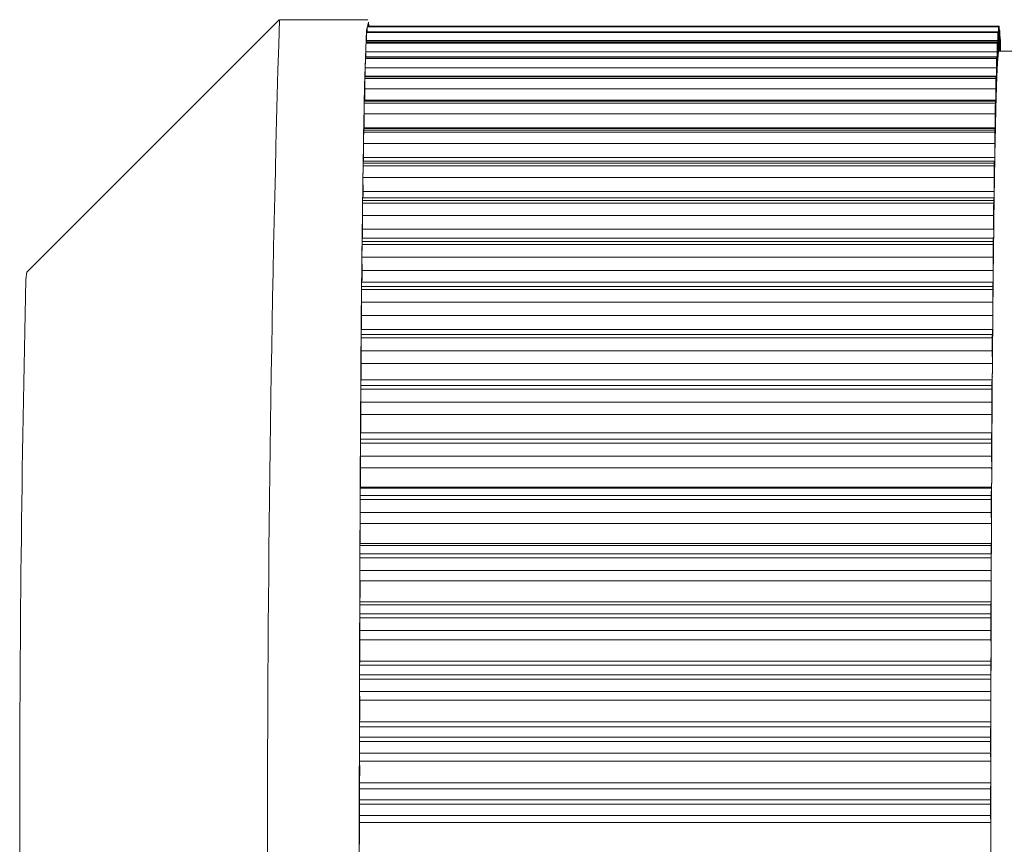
# Model space of a CAD drawing. Header units: millimetres. Extents: x -219 to 1361, y -849 to 661.
# Tile 14 of 73: x -143 to -135, y -733 to -727. Entities that reach past the tile are written whole.
import ezdxf

# ---------------------------------------------------------------- set-up
doc = ezdxf.new("R2010")
doc.units = ezdxf.units.MM

msp = doc.modelspace()

# ---------------------------------------------------------------- linework, layer by layer
at = {"color": 7, "linetype": 'Continuous', "lineweight": 15}
for p, q in [((-140.5564, -726.7062), (-142.5561, -728.7061)), ((-139.8558, -726.7059), (-140.5557, -726.7059)), ((-139.8643, -726.808), (-134.8645, -726.808)), ((-139.8639, -726.8037), (-139.8638, -726.803)), ((-134.8642, -726.8037), (-139.8639, -726.8037)), ((-134.8641, -726.803), (-139.8638, -726.803)), ((-139.8591, -726.7637), (-134.8593, -726.7637)), ((-134.8589, -726.762), (-139.8587, -726.762)), ((-139.8587, -726.7621), (-139.8587, -726.762)), ((-134.859, -726.7621), (-139.8587, -726.7621)), ((-134.8541, -726.7585), (-139.8539, -726.7585)), ((-134.8602, -726.8212), (-134.8607, -726.9214)), ((-134.8574, -726.9067), (-134.858, -726.8113)), ((-134.8551, -726.8091), (-134.8556, -726.9054)), ((-134.849, -726.7919), (-134.853, -726.7919)), ((-134.8523, -726.9153), (-134.8529, -726.8158)), ((-139.8694, -726.8911), (-134.8697, -726.8911)), ((-134.8693, -726.8842), (-139.8691, -726.8842)), ((-134.8691, -726.8821), (-139.8689, -726.8821)), ((-139.8651, -726.872), (-139.8651, -726.8821)), ((-134.8654, -726.872), (-139.8651, -726.872)), ((-134.8654, -726.872), (-134.8658, -726.9757)), ((-134.8625, -726.9364), (-134.8632, -726.8457)), ((-134.8499, -726.8359), (-134.8505, -726.9275)), ((-134.8473, -726.9558), (-134.8477, -726.859)), ((-134.8439, -726.8636), (-134.8477, -726.8636)), ((-134.8448, -726.9012), (-134.8452, -726.9558)), ((-139.8702, -726.9613), (-139.8703, -726.9991)), ((-134.8705, -726.9613), (-139.8702, -726.9613)), ((-134.8705, -726.9613), (-134.8708, -727.0676)), ((-134.8676, -727.0041), (-134.8683, -726.9186)), ((-134.5672, -726.9558), (-134.856, -726.9558)), ((-134.8425, -726.9558), (-134.8426, -726.9408)), ((-139.8745, -727.0126), (-134.8747, -727.0126)), ((-134.8744, -727.003), (-139.8741, -727.003)), ((-134.8741, -726.9991), (-139.8738, -726.9991)), ((-134.8726, -727.1094), (-134.8734, -727.0297)), ((-139.8752, -727.0885), (-139.8753, -727.1531)), ((-134.8755, -727.0885), (-139.8752, -727.0885)), ((-134.8755, -727.0885), (-134.8757, -727.1968)), ((-139.8794, -727.1715), (-134.8797, -727.1715)), ((-134.8794, -727.1594), (-139.8791, -727.1594)), ((-134.879, -727.1531), (-139.8787, -727.1531)), ((-134.8774, -727.2517), (-134.8783, -727.1783)), ((-139.8801, -727.2527), (-139.8802, -727.3431)), ((-134.8804, -727.2527), (-139.8801, -727.2527)), ((-134.8804, -727.2527), (-134.8805, -727.3625)), ((-139.8842, -727.3671), (-134.8845, -727.3671)), ((-134.8842, -727.3526), (-139.8839, -727.3526)), ((-134.8837, -727.3431), (-139.8835, -727.3431)), ((-134.8822, -727.43), (-134.8831, -727.3634)), ((-139.8848, -727.4531), (-139.8849, -727.5636)), ((-134.8851, -727.4531), (-139.8848, -727.4531)), ((-134.8851, -727.4531), (-134.8851, -727.5636)), ((-139.8889, -727.5981), (-134.8891, -727.5981)), ((-134.8888, -727.5811), (-139.8885, -727.5811)), ((-134.8883, -727.5682), (-139.888, -727.5682)), ((-139.8849, -727.5636), (-139.8849, -727.5682)), ((-134.8851, -727.5636), (-139.8849, -727.5636)), ((-134.8868, -727.6434), (-134.8877, -727.5839)), ((-139.8894, -727.6882), (-139.8893, -727.7988)), ((-134.8897, -727.6882), (-139.8894, -727.6882)), ((-134.8897, -727.6882), (-134.8896, -727.7988)), ((-134.8933, -727.8438), (-139.893, -727.8438)), ((-134.8927, -727.8267), (-139.8924, -727.8267)), ((-134.8896, -727.7988), (-139.8893, -727.7988)), ((-134.8912, -727.8904), (-134.8922, -727.8384)), ((-139.8933, -727.863), (-134.8936, -727.863)), ((-139.8937, -727.9568), (-139.8936, -728.0668)), ((-134.894, -727.9568), (-139.8937, -727.9568)), ((-134.894, -727.9568), (-134.8939, -728.0668)), ((-134.8939, -728.0668), (-139.8936, -728.0668)), ((-139.8975, -728.1603), (-134.8977, -728.1603)), ((-134.8975, -728.1389), (-139.8972, -728.1389)), ((-134.8968, -728.1171), (-139.8965, -728.1171)), ((-134.8953, -728.1697), (-134.8964, -728.1254)), ((-139.8978, -728.2572), (-139.8976, -728.3658)), ((-134.8981, -728.2572), (-139.8978, -728.2572)), ((-134.8981, -728.2572), (-134.8979, -728.3658)), ((-134.8979, -728.3658), (-139.8976, -728.3658)), ((-134.9014, -728.4646), (-139.9011, -728.4646)), ((-134.9007, -728.4377), (-139.9004, -728.4377)), ((-134.8993, -728.4793), (-134.9004, -728.4432)), ((-139.9014, -728.488), (-134.9017, -728.488)), ((-139.9017, -728.5874), (-139.9014, -728.694)), ((-134.902, -728.5874), (-139.9017, -728.5874)), ((-134.902, -728.5874), (-134.9017, -728.694)), ((-142.5632, -728.7655), (-142.5561, -728.7061)), ((-134.9017, -728.694), (-139.9014, -728.694)), ((-139.9051, -728.8443), (-134.9053, -728.8443)), ((-134.9051, -728.8189), (-139.9048, -728.8189)), ((-134.9043, -728.7864), (-139.904, -728.7864)), ((-134.9029, -728.8174), (-134.9041, -728.7896)), ((-139.9053, -728.9455), (-139.9049, -729.0495)), ((-134.9055, -728.9455), (-139.9053, -728.9455)), ((-134.9055, -728.9455), (-134.9051, -729.0495)), ((-134.9051, -729.0495), (-139.9049, -729.0495)), ((-134.9076, -729.1612), (-139.9074, -729.1612)), ((-134.9063, -729.182), (-134.9074, -729.1627)), ((-139.9084, -729.2267), (-134.9087, -729.2267)), ((-134.9085, -729.1997), (-139.9082, -729.1997)), ((-139.9085, -729.3292), (-139.908, -729.4299)), ((-134.9088, -729.3292), (-139.9085, -729.3292)), ((-134.9088, -729.3292), (-134.9083, -729.4299)), ((-134.9083, -729.4299), (-139.908, -729.4299)), ((-134.9106, -729.5597), (-139.9104, -729.5597)), ((-134.9094, -729.5709), (-134.9105, -729.5601)), ((-139.9114, -729.6332), (-134.9117, -729.6332)), ((-134.9115, -729.6045), (-139.9112, -729.6045)), ((-139.9115, -729.7362), (-139.9109, -729.8331)), ((-134.9117, -729.7362), (-139.9115, -729.7362)), ((-134.9117, -729.7362), (-134.9112, -729.8331)), ((-134.9112, -729.8331), (-139.9109, -729.8331)), ((-134.9142, -730.031), (-139.9139, -730.031)), ((-139.913, -729.9794), (-134.9133, -729.9794)), ((-134.9121, -729.9814), (-134.9133, -729.9794)), ((-139.9141, -730.0609), (-134.9144, -730.0609)), ((-139.9141, -730.164), (-139.9134, -730.2563)), ((-134.9143, -730.164), (-139.9141, -730.164)), ((-134.9143, -730.164), (-134.9137, -730.2563)), ((-134.9137, -730.2563), (-139.9134, -730.2563)), ((-139.9142, -730.4113), (-139.9154, -730.4179)), ((-139.9154, -730.4179), (-134.9157, -730.4179)), ((-134.9145, -730.4113), (-139.9142, -730.4113)), ((-134.9145, -730.4113), (-134.9157, -730.4179)), ((-134.9166, -730.4763), (-139.9163, -730.4763)), ((-139.9164, -730.5076), (-134.9167, -730.5076)), ((-139.9163, -730.61), (-139.9156, -730.6972)), ((-134.9166, -730.61), (-139.9163, -730.61)), ((-134.9166, -730.61), (-134.9159, -730.6972)), ((-134.9159, -730.6972), (-139.9156, -730.6972)), ((-139.9163, -730.8577), (-139.9174, -730.8731)), ((-139.9174, -730.8731), (-134.9177, -730.8731)), ((-134.9165, -730.8577), (-139.9163, -730.8577)), ((-134.9165, -730.8577), (-134.9177, -730.8731)), ((-134.9185, -730.9379), (-139.9183, -730.9379)), ((-139.9184, -730.9702), (-134.9187, -730.9702)), ((-139.9182, -731.0713), (-139.9174, -731.153)), ((-134.9184, -731.0713), (-139.9182, -731.0713)), ((-134.9184, -731.0713), (-134.9177, -731.153)), ((-134.9177, -731.153), (-139.9174, -731.153)), ((-139.9179, -731.3181), (-139.9191, -731.3419)), ((-139.9191, -731.3419), (-134.9193, -731.3419)), ((-134.9182, -731.3181), (-139.9179, -731.3181)), ((-134.9182, -731.3181), (-134.9193, -731.3419)), ((-134.9201, -731.4129), (-139.9198, -731.4129)), ((-139.9199, -731.4459), (-134.9202, -731.4459)), ((-139.9196, -731.5452), (-139.9188, -731.6207)), ((-134.9199, -731.5452), (-139.9196, -731.5452)), ((-134.9199, -731.5452), (-134.9191, -731.6207)), ((-134.9191, -731.6207), (-139.9188, -731.6207)), ((-139.9192, -731.7894), (-139.9203, -731.8217)), ((-139.9203, -731.8217), (-134.9206, -731.8217)), ((-134.9195, -731.7894), (-139.9192, -731.7894)), ((-134.9195, -731.7894), (-134.9206, -731.8217)), ((-134.9213, -731.8983), (-139.921, -731.8983)), ((-134.9213, -731.8983), (-134.9214, -731.9319)), ((-139.9211, -731.9319), (-134.9214, -731.9319)), ((-139.9207, -732.0286), (-139.9198, -732.0976)), ((-134.921, -732.0286), (-139.9207, -732.0286)), ((-134.921, -732.0286), (-134.9201, -732.0976)), ((-134.9201, -732.0976), (-139.9198, -732.0976)), ((-139.9201, -732.2689), (-139.9212, -732.3093)), ((-134.9204, -732.2689), (-139.9201, -732.2689)), ((-134.9204, -732.2689), (-134.9214, -732.3093)), ((-139.9212, -732.3093), (-134.9214, -732.3093)), ((-139.9219, -732.4252), (-134.9221, -732.4252)), ((-134.9221, -732.3911), (-139.9218, -732.3911)), ((-139.9214, -732.5187), (-139.9205, -732.5807)), ((-134.9217, -732.5187), (-139.9214, -732.5187)), ((-134.9217, -732.5187), (-134.9207, -732.5807)), ((-134.9207, -732.5807), (-139.9205, -732.5807)), ((-139.9206, -732.7535), (-139.9216, -732.8019)), ((-134.9209, -732.7535), (-139.9206, -732.7535)), ((-134.9209, -732.7535), (-134.9219, -732.8019)), ((-139.9216, -732.8019), (-134.9219, -732.8019)), ((-134.9225, -732.8884), (-139.9222, -732.8884)), ((-139.9222, -732.9226), (-134.9225, -732.9226)), ((-139.9217, -733.0125), (-139.9207, -733.0671)), ((-134.922, -733.0125), (-139.9217, -733.0125)), ((-134.921, -733.0671), (-139.9207, -733.0671)), ((-134.922, -733.0125), (-134.921, -733.0671))]:
    msp.add_line(p, q, dxfattribs=at)
at = {"color": 8, "linetype": 'Continuous', "lineweight": 15}
for p, q in [((-134.8602, -726.8212), (-134.8635, -726.8212)), ((-134.8551, -726.8091), (-134.858, -726.8091)), ((-134.8556, -726.9054), (-134.8574, -726.9054)), ((-134.8499, -726.8359), (-134.8527, -726.8359)), ((-134.8448, -726.9012), (-134.8475, -726.9012)), ((-134.8658, -726.9757), (-134.8678, -726.9757)), ((-134.8607, -726.9214), (-134.8626, -726.9214)), ((-134.8505, -726.9275), (-134.8523, -726.9275)), ((-134.8708, -727.0676), (-134.873, -727.0676)), ((-134.8757, -727.1968), (-134.8781, -727.1968)), ((-134.8805, -727.3625), (-134.8831, -727.3625))]:
    msp.add_line(p, q, dxfattribs=at)
at = {"color": 7, "linetype": 'Continuous', "lineweight": 15, "flags": 128}
for points in [[(-139.8668, -726.7926), (-139.8506, -726.7248), (-139.8472, -726.7585)], [(-139.8469, -739.4497), (-139.8609, -739.4869), (-139.8767, -739.1839), (-139.8914, -738.5277), (-139.9039, -737.5563), (-139.9137, -736.3263), (-139.9201, -734.9091), (-139.9227, -733.3871), (-139.9215, -731.8488), (-139.9164, -730.3836), (-139.9078, -729.0765), (-139.8962, -728.0036), (-139.8823, -727.2273), (-139.8668, -726.7926)], [(-134.8632, -726.8457), (-134.8633, -726.8351), (-134.8634, -726.8258), (-134.8635, -726.8179), (-134.8636, -726.8116), (-134.8638, -726.8069), (-134.8639, -726.804), (-134.864, -726.803), (-134.8642, -726.8037)], [(-134.8489, -726.7924), (-134.8491, -726.7919), (-134.8492, -726.7932), (-134.8493, -726.7963), (-134.8495, -726.8012), (-134.8496, -726.8077), (-134.8497, -726.8157), (-134.8498, -726.8252), (-134.8499, -726.8359)], [(-134.8489, -726.7924), (-134.8489, -726.7929), (-134.8488, -726.7934), (-134.8488, -726.7938), (-134.8487, -726.7943), (-134.8487, -726.7948), (-134.8486, -726.7952), (-134.8486, -726.7957), (-134.8486, -726.7962)], [(-139.8691, -726.8842), (-139.8689, -726.8823), (-139.8689, -726.8821)], [(-134.8683, -726.9186), (-134.8684, -726.9087), (-134.8685, -726.9003), (-134.8686, -726.8933), (-134.8688, -726.8879), (-134.8689, -726.8842), (-134.869, -726.8824), (-134.8692, -726.8823), (-134.8693, -726.8842)], [(-134.8437, -726.8653), (-134.8439, -726.8637), (-134.844, -726.8639), (-134.8442, -726.866), (-134.8443, -726.8699), (-134.8444, -726.8754), (-134.8446, -726.8826), (-134.8447, -726.8913), (-134.8448, -726.9012)], [(-134.8616, -726.9787), (-134.8617, -726.979), (-134.8619, -726.9776), (-134.862, -726.9744), (-134.8621, -726.9697), (-134.8622, -726.9634), (-134.8623, -726.9556), (-134.8624, -726.9466), (-134.8625, -726.9364)], [(-139.8745, -727.0126), (-139.8744, -727.0113), (-139.8744, -727.0101), (-139.8743, -727.0089), (-139.8743, -727.0078), (-139.8743, -727.0066), (-139.8742, -727.0054), (-139.8742, -727.0042), (-139.8741, -727.003)], [(-134.8747, -727.0126), (-134.8747, -727.0113), (-134.8747, -727.0101), (-134.8746, -727.0089), (-134.8746, -727.0078), (-134.8745, -727.0066), (-134.8745, -727.0054), (-134.8745, -727.0042), (-134.8744, -727.003)], [(-134.8734, -727.0297), (-134.8735, -727.0206), (-134.8736, -727.013), (-134.8737, -727.0069), (-134.8738, -727.0025), (-134.874, -726.9999), (-134.8741, -726.9991), (-134.8743, -727.0001), (-134.8744, -727.003)], [(-134.8676, -727.0041), (-134.8675, -727.0136), (-134.8674, -727.0219), (-134.8673, -727.0288), (-134.8671, -727.0342), (-134.867, -727.0379), (-134.8669, -727.0401), (-134.8667, -727.0405), (-134.8666, -727.0392)], [(-134.8716, -727.137), (-134.8717, -727.1394), (-134.8718, -727.14), (-134.872, -727.1389), (-134.8721, -727.1361), (-134.8722, -727.1316), (-134.8723, -727.1257), (-134.8725, -727.1182), (-134.8726, -727.1094)], [(-134.8783, -727.1783), (-134.8784, -727.17), (-134.8785, -727.1632), (-134.8787, -727.1581), (-134.8788, -727.1548), (-134.8789, -727.1532), (-134.8791, -727.1535), (-134.8792, -727.1556), (-134.8794, -727.1594)], [(-134.8764, -727.2717), (-134.8765, -727.275), (-134.8767, -727.2767), (-134.8768, -727.2766), (-134.8769, -727.2748), (-134.8771, -727.2714), (-134.8772, -727.2663), (-134.8773, -727.2597), (-134.8774, -727.2517)], [(-139.8842, -727.3671), (-139.8842, -727.3653), (-139.8841, -727.3635), (-139.8841, -727.3617), (-139.8841, -727.3598), (-139.884, -727.358), (-139.884, -727.3562), (-139.8839, -727.3544), (-139.8839, -727.3526)], [(-134.8845, -727.3671), (-134.8845, -727.3653), (-134.8844, -727.3635), (-134.8844, -727.3617), (-134.8843, -727.3598), (-134.8843, -727.358), (-134.8843, -727.3562), (-134.8842, -727.3544), (-134.8842, -727.3526)], [(-134.8831, -727.3634), (-134.8832, -727.3559), (-134.8833, -727.3502), (-134.8835, -727.346), (-134.8836, -727.3437), (-134.8838, -727.3432), (-134.8839, -727.3445), (-134.884, -727.3477), (-134.8842, -727.3526)], [(-134.8811, -727.4423), (-134.8813, -727.4466), (-134.8814, -727.4493), (-134.8815, -727.4502), (-134.8817, -727.4495), (-134.8818, -727.447), (-134.8819, -727.4429), (-134.8821, -727.4372), (-134.8822, -727.43)], [(-139.8889, -727.5981), (-139.8888, -727.596), (-139.8888, -727.5938), (-139.8887, -727.5917), (-139.8887, -727.5896), (-139.8887, -727.5875), (-139.8886, -727.5854), (-139.8886, -727.5833), (-139.8885, -727.5811)], [(-134.8891, -727.5981), (-134.8891, -727.596), (-134.8891, -727.5938), (-134.889, -727.5917), (-134.889, -727.5896), (-134.8889, -727.5875), (-134.8889, -727.5854), (-134.8889, -727.5833), (-134.8888, -727.5811)], [(-134.8877, -727.5839), (-134.8879, -727.5774), (-134.888, -727.5725), (-134.8881, -727.5694), (-134.8883, -727.5682), (-134.8884, -727.5688), (-134.8886, -727.5711), (-134.8887, -727.5753), (-134.8888, -727.5811)], [(-134.8857, -727.6479), (-134.8858, -727.6531), (-134.886, -727.6568), (-134.8861, -727.6588), (-134.8862, -727.659), (-134.8864, -727.6576), (-134.8865, -727.6545), (-134.8866, -727.6497), (-134.8868, -727.6434)], [(-139.8933, -727.863), (-139.8932, -727.8606), (-139.8932, -727.8582), (-139.8932, -727.8558), (-139.8931, -727.8534), (-139.8931, -727.851), (-139.8931, -727.8486), (-139.893, -727.8462), (-139.893, -727.8438)], [(-139.8893, -727.7988), (-139.8894, -727.8248), (-139.8894, -727.8267)], [(-134.8936, -727.863), (-134.8935, -727.8606), (-134.8935, -727.8582), (-134.8934, -727.8558), (-134.8934, -727.8534), (-134.8934, -727.851), (-134.8933, -727.8486), (-134.8933, -727.8462), (-134.8933, -727.8438)], [(-134.8922, -727.8384), (-134.8923, -727.8329), (-134.8924, -727.829), (-134.8926, -727.827), (-134.8927, -727.8268), (-134.8929, -727.8284), (-134.893, -727.8318), (-134.8931, -727.837), (-134.8933, -727.8438)], [(-134.8901, -727.8871), (-134.8902, -727.8932), (-134.8904, -727.8979), (-134.8905, -727.9008), (-134.8906, -727.9022), (-134.8908, -727.9017), (-134.8909, -727.8996), (-134.891, -727.8958), (-134.8912, -727.8904)], [(-139.8936, -728.0668), (-139.8936, -728.0929), (-139.8937, -728.1171)], [(-134.8964, -728.1254), (-134.8965, -728.1209), (-134.8967, -728.1181), (-134.8968, -728.1171), (-134.8969, -728.1179), (-134.8971, -728.1206), (-134.8972, -728.1251), (-134.8973, -728.1312), (-134.8975, -728.1389)], [(-134.8943, -728.1584), (-134.8944, -728.1655), (-134.8945, -728.1711), (-134.8947, -728.1751), (-134.8948, -728.1773), (-134.8949, -728.178), (-134.8951, -728.1769), (-134.8952, -728.1741), (-134.8953, -728.1697)], [(-134.9004, -728.4432), (-134.9005, -728.4396), (-134.9006, -728.4379), (-134.9008, -728.438), (-134.9009, -728.4399), (-134.9011, -728.4436), (-134.9012, -728.449), (-134.9013, -728.4561), (-134.9014, -728.4646)], [(-134.8982, -728.4603), (-134.8983, -728.4682), (-134.8985, -728.4747), (-134.8986, -728.4796), (-134.8987, -728.483), (-134.8989, -728.4846), (-134.899, -728.4845), (-134.8991, -728.4828), (-134.8993, -728.4793)], [(-134.9041, -728.7896), (-134.9042, -728.7871), (-134.9043, -728.7864), (-134.9045, -728.7876), (-134.9046, -728.7906), (-134.9047, -728.7953), (-134.9049, -728.8016), (-134.905, -728.8096), (-134.9051, -728.8189)], [(-134.9019, -728.7908), (-134.902, -728.7995), (-134.9021, -728.8069), (-134.9023, -728.8128), (-134.9024, -728.8171), (-134.9025, -728.8197), (-134.9027, -728.8207), (-134.9028, -728.8199), (-134.9029, -728.8174)], [(-134.9074, -729.1627), (-134.9076, -729.1613), (-134.9077, -729.1617), (-134.9079, -729.1638), (-134.908, -729.1678), (-134.9081, -729.1735), (-134.9083, -729.1808), (-134.9084, -729.1896), (-134.9085, -729.1997)], [(-134.9053, -729.1479), (-134.9054, -729.1574), (-134.9055, -729.1656), (-134.9056, -729.1723), (-134.9058, -729.1776), (-134.9059, -729.1812), (-134.906, -729.1832), (-134.9062, -729.1835), (-134.9063, -729.182)], [(-134.9105, -729.5601), (-134.9107, -729.5597), (-134.9108, -729.5612), (-134.911, -729.5644), (-134.9111, -729.5694), (-134.9112, -729.5761), (-134.9113, -729.5842), (-134.9114, -729.5938), (-134.9115, -729.6045)], [(-134.9084, -729.5295), (-134.9085, -729.5396), (-134.9086, -729.5485), (-134.9087, -729.5561), (-134.9088, -729.5623), (-134.909, -729.567), (-134.9091, -729.57), (-134.9092, -729.5712), (-134.9094, -729.5709)], [(-139.9114, -729.6332), (-139.9114, -729.6296), (-139.9114, -729.626), (-139.9114, -729.6224), (-139.9113, -729.6188), (-139.9113, -729.6152), (-139.9113, -729.6116), (-139.9113, -729.6081), (-139.9112, -729.6045)], [(-134.9117, -729.6332), (-134.9117, -729.6296), (-134.9117, -729.626), (-134.9116, -729.6224), (-134.9116, -729.6188), (-134.9116, -729.6152), (-134.9116, -729.6116), (-134.9115, -729.6081), (-134.9115, -729.6045)], [(-139.9164, -730.5076), (-139.9164, -730.5036), (-139.9164, -730.4998), (-139.9164, -730.4958), (-139.9164, -730.4919), (-139.9163, -730.488), (-139.9163, -730.4841), (-139.9163, -730.4803), (-139.9163, -730.4763)], [(-134.9167, -730.5076), (-134.9167, -730.5036), (-134.9167, -730.4998), (-134.9167, -730.4958), (-134.9166, -730.4919), (-134.9166, -730.488), (-134.9166, -730.4841), (-134.9166, -730.4803), (-134.9166, -730.4763)], [(-139.9184, -730.9702), (-139.9184, -730.9662), (-139.9184, -730.9621), (-139.9183, -730.9581), (-139.9183, -730.9541), (-139.9183, -730.95), (-139.9183, -730.946), (-139.9183, -730.942), (-139.9183, -730.9379)], [(-134.9187, -730.9702), (-134.9186, -730.9662), (-134.9186, -730.9621), (-134.9186, -730.9581), (-134.9186, -730.9541), (-134.9186, -730.95), (-134.9186, -730.946), (-134.9186, -730.942), (-134.9185, -730.9379)], [(-134.9188, -731.7163), (-134.9186, -731.6576), (-134.9185, -731.599), (-134.9183, -731.5405), (-134.9181, -731.4822), (-134.918, -731.424), (-134.9178, -731.366), (-134.9176, -731.3082), (-134.9174, -731.2506)], [(-134.9197, -732.1907), (-134.9196, -732.131), (-134.9195, -732.0715), (-134.9194, -732.012), (-134.9193, -731.9526), (-134.9192, -731.8934), (-134.919, -731.8342), (-134.9189, -731.7752), (-134.9188, -731.7163)], [(-134.9203, -732.6707), (-134.9202, -732.6105), (-134.9202, -732.5503), (-134.9201, -732.4902), (-134.92, -732.4302), (-134.92, -732.3701), (-134.9199, -732.3102), (-134.9198, -732.2504), (-134.9197, -732.1907)], [(-139.9219, -732.4252), (-139.9219, -732.4209), (-139.9219, -732.4167), (-139.9219, -732.4124), (-139.9219, -732.4082), (-139.9218, -732.4039), (-139.9218, -732.3996), (-139.9218, -732.3954), (-139.9218, -732.3911)], [(-134.9221, -732.4252), (-134.9221, -732.4209), (-134.9221, -732.4167), (-134.9221, -732.4124), (-134.9221, -732.4082), (-134.9221, -732.4039), (-134.9221, -732.3996), (-134.9221, -732.3954), (-134.9221, -732.3911)], [(-134.9204, -733.1533), (-134.9204, -733.0929), (-134.9204, -733.0325), (-134.9204, -732.9722), (-134.9204, -732.9118), (-134.9204, -732.8515), (-134.9204, -732.7912), (-134.9203, -732.7309), (-134.9203, -732.6707)], [(-134.9202, -733.6357), (-134.9202, -733.5755), (-134.9203, -733.5153), (-134.9203, -733.455), (-134.9204, -733.3947), (-134.9204, -733.3344), (-134.9204, -733.274), (-134.9204, -733.2137), (-134.9204, -733.1533)]]:
    msp.add_lwpolyline(points, dxfattribs=at)
at = {"color": 7, "linetype": 'Continuous', "lineweight": 15}
for centre, radius, start, end in [((76.777, -733.1058), 217.427, 178.313248, 181.686752), ((-138.0073, -726.8646), 1.8578, 178.25245, 180.22793), ((-139.2922, -726.8525), 0.5738, 175.12017, 175.55015), ((-139.1322, -726.7978), 0.7276, 177.31232, 180.40398), ((-139.8248, -726.7705), 0.035, 166.11977, 168.82261), ((-139.8219, -726.7627), 0.0322, 172.38189, 178.65363), ((-133.0076, -726.8646), 1.8578, 178.25245, 180.22793), ((-134.533, -726.8329), 0.3325, 174.96416, 175.70616), ((-133.568, -726.8127), 1.2922, 177.82664, 180.37745), ((-134.825, -726.7705), 0.035, 166.11977, 168.82261), ((-135.5983, -726.8009), 0.7404, 359.19525, 3.00683), ((-134.0263, -726.7992), 0.8288, 177.18717, 180.68851), ((-134.8887, -726.7703), 0.0365, 17.05976, 18.87852), ((-136.0389, -726.8069), 1.1861, 359.56978, 2.28419), ((-136.5841, -726.8513), 1.7365, 359.74477, 1.81799), ((-137.2978, -726.9554), 2.5725, 178.56748, 180.1315), ((-138.5195, -726.9557), 1.3515, 176.96568, 177.26045), ((-132.298, -726.9554), 2.5725, 178.56748, 180.1315), ((-133.5198, -726.9557), 1.3515, 176.96568, 177.26045), ((-133.9999, -726.9156), 0.8576, 179.40596, 182.70433), ((-135.8031, -726.9139), 0.9475, 357.44838, 0.51278), ((-128.9439, -726.5476), 5.9084, 183.08246, 183.14497), ((-137.2694, -726.9345), 2.4269, 359.85307, 1.48278), ((-136.9183, -726.9814), 2.0525, 358.38756, 0.16063), ((-133.7343, -727.1027), 1.134, 173.72518, 176.78962), ((-136.2967, -726.9286), 1.436, 358.00005, 0.28597), ((-134.8043, -726.9796), 0.0573, 155.7363, 179.15029), ((-131.1108, -726.9005), 3.7416, 180.22616, 180.84731), ((-137.7803, -726.9101), 2.9299, 359.10498, 359.65868), ((-136.6342, -727.0817), 3.241, 178.77789, 180.11987), ((-139.8578, -727.0022), 0.0163, 168.84892, 182.63802), ((-131.6345, -727.0817), 3.241, 178.77789, 180.11987), ((-130.023, -727.3334), 4.8525, 176.52337, 177.68047), ((-137.5786, -727.073), 2.7078, 358.64445, 0.11325), ((-122.0169, -727.6682), 12.8656, 177.63377, 178.2338), ((-135.8195, -727.2457), 4.0606, 178.95402, 180.09913), ((-139.667, -727.1714), 0.2124, 176.77988, 180.04567), ((-139.8439, -727.1583), 0.0352, 171.5217, 181.89519), ((-130.8197, -727.2457), 4.0606, 178.95402, 180.09913), ((-130.759, -727.2797), 4.1221, 178.32865, 178.4969), ((-138.3752, -727.2015), 3.4995, 358.85115, 0.07644), ((-108.7491, -728.0814), 26.1399, 178.22482, 178.59901), ((-134.9763, -727.4441), 4.9086, 179.10106, 180.10401), ((-139.8237, -727.3507), 0.0603, 172.8422, 181.81286), ((-129.9766, -727.4441), 4.9086, 179.10106, 180.10401), ((-139.12, -727.3688), 4.2395, 359.00603, 0.0847), ((-88.1474, -728.5853), 46.7477, 178.59904, 178.85103), ((-134.2903, -727.6756), 5.5991, 179.20731, 180.12955), ((-139.7719, -727.5793), 0.1166, 174.53839, 180.93025), ((-129.1519, -727.6768), 5.7378, 179.21372, 180.11367), ((-140.0901, -727.5708), 5.205, 359.15114, 0.07925), ((-64.1365, -729.0655), 70.7634, 178.852082, 179.045785), ((-139.7418, -727.8404), 0.1512, 174.78195, 181.28363), ((-141.0029, -727.8089), 6.1133, 359.26719, 0.09426), ((-133.3335, -727.9412), 6.5602, 179.31733, 180.13648), ((-28.9692, -729.6573), 105.9357, 179.042545, 179.189324), ((-128.3338, -727.9412), 6.5602, 179.31733, 180.13648), ((-141.339, -728.0833), 6.4452, 359.3318, 0.14649), ((-132.7045, -728.2364), 7.1933, 179.39389, 180.16538), ((-147.0639, -728.0574), 7.1671, 359.17727, 359.34858), ((-139.6439, -728.1356), 0.2534, 175.81092, 180.7414), ((17.4498, -730.302), 152.3592, 179.193846, 179.307386), ((-127.7048, -728.2364), 7.1933, 179.39389, 180.16538), ((-131.7641, -728.1899), 3.1338, 179.06702, 179.45883), ((-148.9882, -728.3838), 9.0906, 359.66063, 0.1137), ((-142.0219, -728.3872), 7.1241, 359.41213, 0.17243), ((-134.0097, -728.5418), 5.892, 179.24896, 179.47705), ((-139.5521, -728.4604), 0.3491, 176.26749, 180.68761), ((55.9284, -730.7507), 190.8404, 179.312354, 179.411589), ((-116.3072, -728.683), 18.5955, 179.32687, 179.39914), ((-132.1444, -728.5604), 7.7573, 179.4655, 180.19939), ((-127.1447, -728.5604), 7.7573, 179.4655, 180.19939), ((-148.1353, -728.721), 8.2339, 359.54456, 0.18744), ((-142.8529, -728.721), 7.9512, 359.49689, 0.19441), ((36.2395, -732.9907), 178.8526, 178.646297, 181.446503), ((-131.4759, -728.9122), 8.4295, 179.53793, 180.22586), ((-149.3355, -728.7401), 9.431, 359.36696, 359.52086), ((-139.5743, -728.8105), 0.3306, 175.81522, 181.45442), ((-126.4761, -728.9122), 8.4295, 179.53793, 180.22586), ((90.7484, -731.1208), 225.6623, 179.4084, 179.499078), ((-129.8926, -728.8802), 5.0129, 179.29914, 179.58869), ((-147.302, -729.0836), 7.3973, 359.39925, 0.26443), ((-143.1667, -729.0837), 8.2616, 359.55451, 0.2374), ((-139.4048, -729.1912), 0.5035, 176.57752, 180.96163), ((156.1366, -731.7031), 291.0532, 179.497, 179.572109), ((-131.3036, -729.2886), 8.605, 179.58806, 180.27029), ((-150.416, -729.1293), 10.5081, 359.46875, 359.6163), ((-126.4467, -729.2884), 8.4622, 179.5823, 180.27604), ((-128.9676, -729.2607), 5.9412, 179.41204, 179.67301), ((-146.4073, -729.4713), 6.4994, 359.22086, 0.36453), ((-143.6134, -729.4712), 8.7051, 359.61667, 0.27183), ((-139.2338, -729.5954), 0.6775, 176.98018, 180.77247), ((197.3826, -732.0196), 332.3004, 179.570648, 179.640231), ((-131.2424, -729.6878), 8.6693, 179.63873, 180.31984), ((-126.1625, -729.6885), 8.7494, 179.63771, 180.31258), ((-144.7173, -729.883), 4.8066, 358.85068, 0.59503), ((-143.7695, -729.8811), 8.8584, 359.66393, 0.31045), ((261.4026, -732.4265), 396.3217, 179.639516, 179.700689), ((-135.7086, -729.9421), 0.7974, 357.17587, 0.65463), ((-150.4497, -729.9857), 10.5359, 359.591, 359.75404), ((-139.0328, -730.0212), 0.8812, 177.28023, 180.63351), ((-125.3, -730.1009), 9.6145, 179.58318, 179.76185), ((-134.0331, -730.0212), 0.8812, 177.28023, 180.63351), ((-131.171, -730.1087), 8.7433, 179.68718, 180.36253), ((-126.3597, -730.1088), 8.5548, 179.67974, 180.36997), ((-144.3932, -730.3103), 4.4801, 358.70872, 0.69078), ((-143.6462, -730.3115), 8.7326, 359.70668, 0.36173), ((-138.5578, -730.4679), 1.3585, 177.89109, 180.35509), ((-133.544, -730.4679), 1.3726, 177.91104, 180.34975), ((303.8536, -732.6485), 438.7732, 179.700655, 179.758127), ((-136.1981, -730.3634), 1.2845, 357.86431, 0.32405), ((-131.2109, -730.5474), 8.7056, 179.73806, 180.41202), ((-126.5816, -730.5478), 8.3352, 179.72309, 180.42699), ((-144.99, -730.756), 5.0747, 358.8518, 0.66417), ((-143.3647, -730.7595), 8.4491, 359.75029, 0.42208), ((295.7386, -732.6479), 430.6583, 179.753662, 179.814104), ((-136.7621, -730.8022), 1.8463, 358.27534, 0.1826), ((-137.957, -730.9309), 1.9613, 178.30883, 180.20356), ((-132.9573, -730.9309), 1.9613, 178.30883, 180.20356), ((-131.8938, -731.0036), 8.0247, 179.76129, 180.48349), ((-126.6456, -731.0037), 8.2731, 179.76791, 180.46843), ((-145.5871, -731.2166), 5.6701, 358.97445, 0.64289), ((-143.1407, -731.2212), 8.2234, 359.79542, 0.47567), ((-137.4778, -731.2549), 2.5604, 358.58703, 0.09704), ((-137.2412, -731.4069), 2.6787, 178.60934, 180.12789), ((-132.2686, -731.4066), 2.6515, 178.60156, 180.13567), ((-150.4831, -731.3984), 10.5633, 359.74239, 359.92149), ((-121.0917, -731.47), 13.8286, 179.76353, 179.90035), ((-132.1479, -731.4722), 7.7721, 179.80625, 180.53787), ((-127.1481, -731.4722), 7.7721, 179.80625, 180.53787), ((-146.0945, -731.69), 6.1761, 359.07812, 0.64359), ((-142.3299, -731.6922), 7.4112, 359.81315, 0.55275), ((-138.0779, -731.722), 3.1592, 358.77651, 0.10192), ((-136.5804, -731.8915), 3.3406, 178.80243, 180.11718), ((-131.5807, -731.8915), 3.3406, 178.80243, 180.11718), ((-127.281, -731.9403), 12.6401, 179.80952, 179.9619), ((-132.7755, -731.9527), 7.1456, 179.83317, 180.60838), ((-127.7758, -731.9527), 7.1456, 179.83317, 180.60838), ((-146.4386, -732.173), 6.5192, 359.15749, 0.66309), ((-141.9842, -732.173), 7.0645, 359.85629, 0.61139), ((-138.9896, -732.196), 4.0699, 358.9746, 0.07558), ((-135.7242, -732.3838), 4.1976, 178.98243, 180.09952), ((-130.7245, -732.3838), 4.1976, 178.98243, 180.09952), ((-133.3902, -732.4402), 6.5317, 179.86826, 180.68863), ((-128.3904, -732.4402), 6.5317, 179.86826, 180.68863), ((-146.5709, -732.6622), 6.651, 359.2137, 0.7023), ((-141.2662, -732.6583), 6.346, 359.88821, 0.70031), ((-139.8443, -732.6771), 4.9241, 359.11092, 0.075), ((-134.7736, -732.8802), 5.1486, 179.12883, 180.09131), ((-129.9614, -732.8789), 4.9611, 179.11064, 180.10951), ((-126.83, -732.9084), 13.0922, 179.91266, 180.06239), ((-121.8303, -732.9084), 13.0922, 179.91266, 180.06239), ((-134.2316, -732.9341), 5.6907, 179.88469, 180.7897), ((-129.2319, -732.9341), 5.6907, 179.88469, 180.7897), ((-146.6602, -733.1543), 6.7401, 359.26869, 0.74116), ((-140.4406, -733.1441), 5.5202, 359.90435, 0.79896), ((-140.5357, -733.1636), 5.6153, 359.21755, 0.10551)]:
    msp.add_arc(centre, radius, start, end, dxfattribs=at)

doc.saveas('drawing.dxf')
